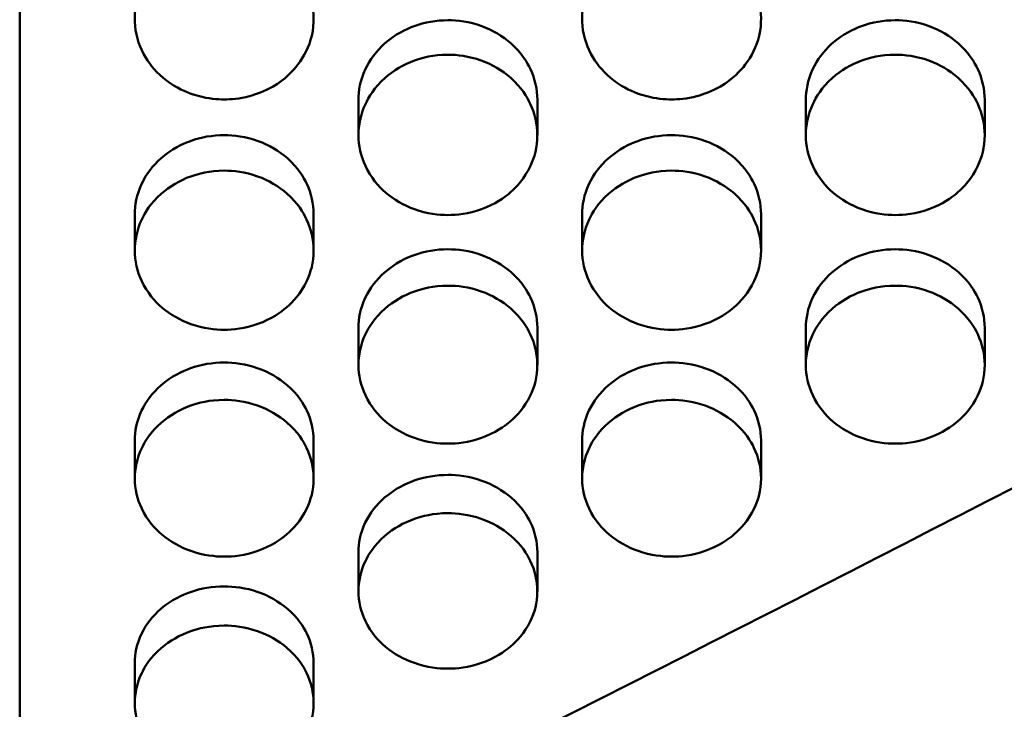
# Model space of a CAD drawing. Header units: millimetres. Extents: x 0 to 420, y 0 to 297.
# Tile 30 of 93: x 179.02 to 182.87, y 156.73 to 159.43. Entities that reach past the tile are written whole.
import ezdxf

# ---------------------------------------------------------------- set-up
doc = ezdxf.new("R2010")
doc.units = ezdxf.units.MM
doc.header["$LTSCALE"] = 0.75
doc.layers.add('Visible', color=7, linetype='Continuous', lineweight=50)

msp = doc.modelspace()

# ---------------------------------------------------------------- linework, layer by layer
at = {"layer": 'Visible', "extrusion": (0, 1, 0)}
for p, q in [((179.0199, 155.6337), (179.0199, 163.7455)), ((180.345, 158.9729), (180.345, 159.1104)), ((181.0448, 159.1105), (181.0448, 158.973)), ((182.095, 158.9729), (182.095, 159.1104)), ((182.7948, 159.1105), (182.7948, 158.973)), ((179.47, 158.5218), (179.47, 158.663)), ((180.1698, 158.6631), (180.1698, 158.5219)), ((181.22, 158.5218), (181.22, 158.663)), ((181.9198, 158.6631), (181.9198, 158.5219)), ((180.345, 158.0741), (180.345, 158.219)), ((181.0448, 158.2191), (181.0448, 158.0742)), ((182.095, 158.0741), (182.095, 158.219)), ((182.7948, 158.2191), (182.7948, 158.0742)), ((179.47, 157.6298), (179.47, 157.7784)), ((180.1698, 157.7785), (180.1698, 157.6299)), ((181.22, 157.6298), (181.22, 157.7784)), ((181.9198, 157.7785), (181.9198, 157.6299)), ((180.345, 157.189), (180.345, 157.3413)), ((181.0448, 157.3414), (181.0448, 157.1891)), ((179.47, 156.7519), (179.47, 156.9078)), ((180.1698, 156.9078), (180.1698, 156.752))]:
    msp.add_line(p, q, dxfattribs=at)
at = {"layer": 'Visible'}
for points, knots in [([(179.8199, 159.7448), (179.7751, 159.7448), (179.7399, 159.7374), (179.6812, 159.7207), (179.6495, 159.7065), (179.5867, 159.6669), (179.5538, 159.6382), (179.5002, 159.5648), (179.4841, 159.5247), (179.4693, 159.4546), (179.4666, 159.413), (179.4858, 159.3243), (179.5052, 159.2854), (179.5501, 159.2245), (179.5811, 159.1929), (179.659, 159.1459), (179.6931, 159.1338), (179.7586, 159.1157), (179.7932, 159.1131), (179.8199, 159.1131)], [-0.06026244, -0.06026244, -0.06026244, -0.06026244, -0.05541977, -0.05541977, -0.04891449, -0.04891449, -0.04129764, -0.04129764, -0.03325971, -0.03325971, -0.02615392, -0.02615392, -0.01931234, -0.01931234, -0.01304021, -0.01304021, -0.00799662, -0.00799662, -0.000001, -0.000001, -0.000001, -0.000001]), ([(179.8199, 159.1131), (179.8451, 159.1132), (179.879, 159.1155), (179.9436, 159.1328), (179.9767, 159.1442), (180.059, 159.1921), (180.0898, 159.2255), (180.1326, 159.2817), (180.1521, 159.3201), (180.1744, 159.4134), (180.1695, 159.4566), (180.1569, 159.5228), (180.1402, 159.5625), (180.0894, 159.635), (180.0564, 159.6639), (179.9953, 159.7041), (179.9628, 159.7191), (179.8844, 159.7421), (179.8463, 159.7447), (179.8199, 159.7448)], [-0.04129037, -0.04129037, -0.04129037, -0.04129037, -0.03853927, -0.03853927, -0.0368353, -0.0368353, -0.03443648, -0.03443648, -0.03119137, -0.03119137, -0.02723217, -0.02723217, -0.02091313, -0.02091313, -0.01417715, -0.01417715, -0.00790622, -0.00790622, -0.000001, -0.000001, -0.000001, -0.000001]), ([(181.5699, 159.7448), (181.5251, 159.7448), (181.4899, 159.7374), (181.4312, 159.7207), (181.3995, 159.7065), (181.3367, 159.6669), (181.3038, 159.6382), (181.2502, 159.5648), (181.2341, 159.5247), (181.2193, 159.4546), (181.2166, 159.413), (181.2358, 159.3243), (181.2552, 159.2854), (181.3001, 159.2245), (181.3311, 159.1929), (181.409, 159.1459), (181.443, 159.1338), (181.5086, 159.1157), (181.5432, 159.1131), (181.5699, 159.1131)], [-0.06021298, -0.06021298, -0.06021298, -0.06021298, -0.05538402, -0.05538402, -0.04888721, -0.04888721, -0.04127975, -0.04127975, -0.0332504, -0.0332504, -0.02614955, -0.02614955, -0.01931127, -0.01931127, -0.01304031, -0.01304031, -0.00799679, -0.00799679, -0.000001, -0.000001, -0.000001, -0.000001]), ([(181.5699, 159.1131), (181.5951, 159.1132), (181.6291, 159.1155), (181.6937, 159.1328), (181.7268, 159.1443), (181.809, 159.1921), (181.8398, 159.2255), (181.8827, 159.2817), (181.9021, 159.3202), (181.9244, 159.4134), (181.9195, 159.4566), (181.9068, 159.5229), (181.8902, 159.5626), (181.8393, 159.635), (181.8064, 159.6639), (181.7452, 159.7041), (181.7128, 159.7191), (181.6344, 159.7421), (181.5962, 159.7447), (181.5699, 159.7448)], [-0.04154459, -0.04154459, -0.04154459, -0.04154459, -0.03873497, -0.03873497, -0.03699455, -0.03699455, -0.03455167, -0.03455167, -0.03126814, -0.03126814, -0.02727339, -0.02727339, -0.02092915, -0.02092915, -0.01417582, -0.01417582, -0.00790496, -0.00790496, -0.000001, -0.000001, -0.000001, -0.000001]), ([(180.6949, 159.423), (180.6495, 159.4231), (180.6047, 159.4154), (180.5321, 159.3889), (180.4896, 159.369), (180.4146, 159.3023), (180.3893, 159.2689), (180.3521, 159.1884), (180.3452, 159.1473), (180.345, 159.111), (180.345, 159.1107), (180.345, 159.1104)], [-0.04923572, -0.04923572, -0.04923572, -0.04923572, -0.04464609, -0.04464609, -0.04130752, -0.04130752, -0.03871237, -0.03871237, -0.03583669, -0.03583669, -0.0358113, -0.0358113, -0.0358113, -0.0358113]), ([(181.0448, 159.1105), (181.0448, 159.1108), (181.0448, 159.1111), (181.0446, 159.1526), (181.0356, 159.1934), (181.0054, 159.2577), (180.9838, 159.2947), (180.909, 159.3611), (180.8703, 159.3842), (180.7783, 159.4178), (180.7319, 159.423), (180.6949, 159.423)], [-0.05135008, -0.05135008, -0.05135008, -0.05135008, -0.05122305, -0.05122305, -0.03319101, -0.03319101, -0.02082465, -0.02082465, -0.0111076, -0.0111076, 0, 0, 0, 0]), ([(182.4449, 159.423), (182.3994, 159.4231), (182.3547, 159.4154), (182.2821, 159.3889), (182.2396, 159.369), (182.1645, 159.3022), (182.1393, 159.2689), (182.1021, 159.1884), (182.0952, 159.1473), (182.095, 159.111), (182.095, 159.1107), (182.095, 159.1104)], [-0.05705517, -0.05705517, -0.05705517, -0.05705517, -0.0508014, -0.0508014, -0.04625288, -0.04625288, -0.04271742, -0.04271742, -0.0387994, -0.0387994, -0.03876482, -0.03876482, -0.03876482, -0.03876482]), ([(182.7948, 159.1105), (182.7948, 159.1108), (182.7948, 159.1111), (182.7946, 159.1526), (182.7856, 159.1934), (182.7554, 159.2577), (182.7338, 159.2947), (182.659, 159.3611), (182.6203, 159.3842), (182.5283, 159.4178), (182.4819, 159.423), (182.4449, 159.423)], [-0.05137204, -0.05137204, -0.05137204, -0.05137204, -0.05124489, -0.05124489, -0.03320301, -0.03320301, -0.02083116, -0.02083116, -0.0111103, -0.0111103, 0, 0, 0, 0]), ([(180.6949, 159.2882), (180.637, 159.2882), (180.5928, 159.2759), (180.5208, 159.2498), (180.4818, 159.2264), (180.4068, 159.1598), (180.3846, 159.1222), (180.3528, 159.0534), (180.3452, 159.0118), (180.3449, 158.9319), (180.3539, 158.8918), (180.3941, 158.8066), (180.4239, 158.773), (180.484, 158.7207), (180.5216, 158.6991), (180.6148, 158.6657), (180.659, 158.661), (180.6949, 158.661)], [-0.04806415, -0.04806415, -0.04806415, -0.04806415, -0.04611384, -0.04611384, -0.04317866, -0.04317866, -0.03947546, -0.03947546, -0.03375676, -0.03375676, -0.02743742, -0.02743742, -0.01987409, -0.01987409, -0.01075782, -0.01075782, -0.000001, -0.000001, -0.000001, -0.000001]), ([(180.6949, 158.661), (180.7294, 158.6611), (180.7745, 158.6653), (180.8801, 158.7035), (180.9156, 158.729), (180.9627, 158.7704), (180.9943, 158.8032), (181.033, 158.8859), (181.0449, 158.9255), (181.0446, 159.0158), (181.0354, 159.0573), (181.0049, 159.1224), (180.9829, 159.16), (180.9075, 159.2267), (180.8687, 159.2498), (180.7765, 159.2832), (180.7307, 159.2881), (180.6949, 159.2882)], [-0.168594, -0.168594, -0.168594, -0.168594, -0.1359364, -0.1359364, -0.102449, -0.102449, -0.0703838, -0.0703838, -0.0499417, -0.0499417, -0.0321984, -0.0321984, -0.0201278, -0.0201278, -0.0107272, -0.0107272, -0.000001, -0.000001, -0.000001, -0.000001]), ([(182.4449, 159.2882), (182.387, 159.2882), (182.3428, 159.2759), (182.2708, 159.2498), (182.2318, 159.2264), (182.1568, 159.1598), (182.1346, 159.1222), (182.1028, 159.0534), (182.0952, 159.0118), (182.0949, 158.9319), (182.1039, 158.8918), (182.1441, 158.8066), (182.1739, 158.773), (182.234, 158.7207), (182.2716, 158.6991), (182.3648, 158.6657), (182.409, 158.661), (182.4449, 158.661)], [-0.04807002, -0.04807002, -0.04807002, -0.04807002, -0.04611959, -0.04611959, -0.04318443, -0.04318443, -0.03948123, -0.03948123, -0.0337619, -0.0337619, -0.02744108, -0.02744108, -0.01987628, -0.01987628, -0.01075842, -0.01075842, -0.000001, -0.000001, -0.000001, -0.000001]), ([(182.4449, 158.661), (182.4794, 158.6611), (182.5245, 158.6653), (182.6301, 158.7035), (182.6656, 158.729), (182.7127, 158.7704), (182.7443, 158.8032), (182.783, 158.8859), (182.7949, 158.9255), (182.7946, 159.0158), (182.7854, 159.0573), (182.7549, 159.1224), (182.7329, 159.16), (182.6575, 159.2267), (182.6187, 159.2498), (182.5265, 159.2832), (182.4807, 159.2881), (182.4449, 159.2882)], [-0.1686285, -0.1686285, -0.1686285, -0.1686285, -0.1359728, -0.1359728, -0.1024831, -0.1024831, -0.0704104, -0.0704104, -0.0499615, -0.0499615, -0.0322109, -0.0322109, -0.020135, -0.020135, -0.0107302, -0.0107302, -0.000001, -0.000001, -0.000001, -0.000001]), ([(179.8199, 158.9734), (179.7745, 158.9735), (179.7297, 158.9658), (179.6571, 158.9395), (179.6146, 158.9198), (179.5396, 158.8535), (179.5143, 158.8203), (179.4771, 158.7404), (179.4702, 158.6996), (179.47, 158.6637), (179.47, 158.6633), (179.47, 158.663)], [-0.04923475, -0.04923475, -0.04923475, -0.04923475, -0.04464549, -0.04464549, -0.04130707, -0.04130707, -0.03871197, -0.03871197, -0.03583636, -0.03583636, -0.03581097, -0.03581097, -0.03581097, -0.03581097]), ([(180.1698, 158.6631), (180.1698, 158.6634), (180.1698, 158.6637), (180.1696, 158.7049), (180.1606, 158.7454), (180.1304, 158.8093), (180.1088, 158.846), (180.034, 158.9119), (179.9953, 158.9349), (179.9033, 158.9682), (179.8569, 158.9733), (179.8199, 158.9734)], [-0.05134389, -0.05134389, -0.05134389, -0.05134389, -0.05121687, -0.05121687, -0.03318687, -0.03318687, -0.0208222, -0.0208222, -0.01110658, -0.01110658, 0, 0, 0, 0]), ([(181.5699, 158.9734), (181.5244, 158.9735), (181.4797, 158.9658), (181.4071, 158.9395), (181.3646, 158.9198), (181.2896, 158.8535), (181.2643, 158.8203), (181.2271, 158.7404), (181.2202, 158.6996), (181.22, 158.6637), (181.22, 158.6633), (181.22, 158.663)], [-0.05704271, -0.05704271, -0.05704271, -0.05704271, -0.05079184, -0.05079184, -0.04624545, -0.04624545, -0.04271168, -0.04271168, -0.03879576, -0.03879576, -0.03876121, -0.03876121, -0.03876121, -0.03876121]), ([(181.9198, 158.6631), (181.9198, 158.6634), (181.9198, 158.6637), (181.9196, 158.7049), (181.9106, 158.7454), (181.8804, 158.8093), (181.8588, 158.846), (181.784, 158.9119), (181.7453, 158.9349), (181.6533, 158.9682), (181.6069, 158.9733), (181.5699, 158.9734)], [-0.05137385, -0.05137385, -0.05137385, -0.05137385, -0.05124673, -0.05124673, -0.03320405, -0.03320405, -0.02083176, -0.02083176, -0.01111057, -0.01111057, 0, 0, 0, 0]), ([(179.8199, 158.8348), (179.762, 158.8348), (179.7178, 158.8226), (179.6458, 158.7966), (179.6068, 158.7735), (179.5318, 158.7073), (179.5096, 158.67), (179.4778, 158.6017), (179.4702, 158.5604), (179.4699, 158.4811), (179.4789, 158.4413), (179.5191, 158.3567), (179.5489, 158.3233), (179.609, 158.2714), (179.6466, 158.25), (179.7398, 158.2169), (179.784, 158.2122), (179.8199, 158.2122)], [-0.0480639, -0.0480639, -0.0480639, -0.0480639, -0.04611376, -0.04611376, -0.04317857, -0.04317857, -0.03947537, -0.03947537, -0.03375672, -0.03375672, -0.02743742, -0.02743742, -0.0198741, -0.0198741, -0.01075782, -0.01075782, -0.000001, -0.000001, -0.000001, -0.000001]), ([(179.8199, 158.2122), (179.8544, 158.2123), (179.8995, 158.2165), (180.0051, 158.2544), (180.0406, 158.2797), (180.0877, 158.3208), (180.1193, 158.3534), (180.158, 158.4354), (180.1699, 158.4748), (180.1696, 158.5644), (180.1604, 158.6056), (180.1299, 158.6702), (180.1079, 158.7075), (180.0325, 158.7738), (179.9937, 158.7967), (179.9015, 158.8299), (179.8557, 158.8347), (179.8199, 158.8348)], [-0.1685636, -0.1685636, -0.1685636, -0.1685636, -0.1359122, -0.1359122, -0.1024307, -0.1024307, -0.0703707, -0.0703707, -0.0499327, -0.0499327, -0.0321935, -0.0321935, -0.0201252, -0.0201252, -0.0107261, -0.0107261, -0.000001, -0.000001, -0.000001, -0.000001]), ([(181.5699, 158.8348), (181.512, 158.8348), (181.4678, 158.8226), (181.3958, 158.7966), (181.3568, 158.7735), (181.2818, 158.7073), (181.2596, 158.67), (181.2278, 158.6017), (181.2202, 158.5604), (181.2199, 158.4811), (181.2289, 158.4413), (181.2691, 158.3567), (181.2989, 158.3233), (181.359, 158.2714), (181.3966, 158.25), (181.4898, 158.2169), (181.534, 158.2122), (181.5699, 158.2122)], [-0.04806868, -0.04806868, -0.04806868, -0.04806868, -0.04611811, -0.04611811, -0.04318278, -0.04318278, -0.03947935, -0.03947935, -0.03375994, -0.03375994, -0.02743954, -0.02743954, -0.01987522, -0.01987522, -0.01075812, -0.01075812, -0.000001, -0.000001, -0.000001, -0.000001]), ([(181.5699, 158.2122), (181.6044, 158.2123), (181.6495, 158.2165), (181.7551, 158.2544), (181.7906, 158.2797), (181.8377, 158.3208), (181.8693, 158.3534), (181.908, 158.4354), (181.9199, 158.4748), (181.9196, 158.5644), (181.9104, 158.6056), (181.8799, 158.6702), (181.8579, 158.7075), (181.7825, 158.7738), (181.7437, 158.7967), (181.6515, 158.8299), (181.6057, 158.8347), (181.5699, 158.8348)], [-0.1686453, -0.1686453, -0.1686453, -0.1686453, -0.1359829, -0.1359829, -0.1024883, -0.1024883, -0.0704138, -0.0704138, -0.0499636, -0.0499636, -0.032212, -0.032212, -0.0201356, -0.0201356, -0.0107305, -0.0107305, -0.000001, -0.000001, -0.000001, -0.000001]), ([(180.6949, 158.527), (180.6495, 158.5271), (180.6047, 158.5195), (180.5321, 158.4934), (180.4896, 158.4738), (180.4146, 158.408), (180.3893, 158.3751), (180.3521, 158.2958), (180.3452, 158.2553), (180.345, 158.2196), (180.345, 158.2193), (180.345, 158.219)], [-0.0570342, -0.0570342, -0.0570342, -0.0570342, -0.05078631, -0.05078631, -0.0462415, -0.0462415, -0.04270868, -0.04270868, -0.03879393, -0.03879393, -0.03875938, -0.03875938, -0.03875938, -0.03875938]), ([(181.0448, 158.2191), (181.0448, 158.2193), (181.0448, 158.2196), (181.0446, 158.2606), (181.0356, 158.3008), (181.0054, 158.3641), (180.9838, 158.4006), (180.909, 158.466), (180.8703, 158.4888), (180.7783, 158.5219), (180.7319, 158.527), (180.6949, 158.527)], [-0.05134852, -0.05134852, -0.05134852, -0.05134852, -0.05122145, -0.05122145, -0.03319038, -0.03319038, -0.02082433, -0.02082433, -0.01110741, -0.01110741, 0, 0, 0, 0]), ([(182.4449, 158.527), (182.3994, 158.5271), (182.3547, 158.5195), (182.2821, 158.4934), (182.2396, 158.4738), (182.1645, 158.408), (182.1393, 158.3751), (182.1021, 158.2958), (182.0952, 158.2553), (182.095, 158.2196), (182.095, 158.2193), (182.095, 158.219)], [-0.05705678, -0.05705678, -0.05705678, -0.05705678, -0.05080285, -0.05080285, -0.04625426, -0.04625426, -0.0427187, -0.0427187, -0.03880034, -0.03880034, -0.03876576, -0.03876576, -0.03876576, -0.03876576]), ([(182.7948, 158.2191), (182.7948, 158.2193), (182.7948, 158.2196), (182.7946, 158.2606), (182.7856, 158.3008), (182.7554, 158.3641), (182.7338, 158.4006), (182.659, 158.466), (182.6203, 158.4888), (182.5283, 158.5219), (182.4819, 158.527), (182.4449, 158.527)], [-0.05135821, -0.05135821, -0.05135821, -0.05135821, -0.05123116, -0.05123116, -0.03319622, -0.03319622, -0.02082767, -0.02082767, -0.01110886, -0.01110886, 0, 0, 0, 0]), ([(180.6949, 158.3847), (180.637, 158.3848), (180.5928, 158.3727), (180.5208, 158.3468), (180.4818, 158.3238), (180.4068, 158.2582), (180.3846, 158.2211), (180.3528, 158.1534), (180.3452, 158.1124), (180.3449, 158.0337), (180.3539, 157.9942), (180.3941, 157.9102), (180.4239, 157.8771), (180.484, 157.8256), (180.5216, 157.8044), (180.6148, 157.7715), (180.659, 157.7668), (180.6949, 157.7669)], [-0.04806555, -0.04806555, -0.04806555, -0.04806555, -0.0461152, -0.0461152, -0.04317996, -0.04317996, -0.03947669, -0.03947669, -0.0337578, -0.0337578, -0.02743813, -0.02743813, -0.01987448, -0.01987448, -0.01075791, -0.01075791, -0.000001, -0.000001, -0.000001, -0.000001]), ([(180.6949, 157.7669), (180.7294, 157.7669), (180.7745, 157.7711), (180.8801, 157.8088), (180.9156, 157.8339), (180.9627, 157.8746), (180.9943, 157.9069), (181.033, 157.9883), (181.0449, 158.0274), (181.0446, 158.1163), (181.0354, 158.1572), (181.0049, 158.2213), (180.9829, 158.2584), (180.9075, 158.3241), (180.8687, 158.3469), (180.7765, 158.3799), (180.7307, 158.3846), (180.6949, 158.3847)], [-0.1685716, -0.1685716, -0.1685716, -0.1685716, -0.1359211, -0.1359211, -0.1024399, -0.1024399, -0.0703797, -0.0703797, -0.0499397, -0.0499397, -0.0321977, -0.0321977, -0.0201275, -0.0201275, -0.010727, -0.010727, -0.000001, -0.000001, -0.000001, -0.000001]), ([(182.4449, 158.3847), (182.387, 158.3848), (182.3428, 158.3727), (182.2708, 158.3468), (182.2318, 158.3238), (182.1568, 158.2582), (182.1346, 158.2211), (182.1028, 158.1534), (182.0952, 158.1124), (182.0949, 158.0337), (182.1039, 157.9942), (182.1441, 157.9102), (182.1739, 157.8771), (182.234, 157.8256), (182.2716, 157.8044), (182.3648, 157.7715), (182.409, 157.7668), (182.4449, 157.7669)], [-0.04806901, -0.04806901, -0.04806901, -0.04806901, -0.046119, -0.046119, -0.04318412, -0.04318412, -0.03948126, -0.03948126, -0.03376221, -0.03376221, -0.02744125, -0.02744125, -0.01987634, -0.01987634, -0.01075844, -0.01075844, -0.000001, -0.000001, -0.000001, -0.000001]), ([(182.4449, 157.7669), (182.4794, 157.7669), (182.5245, 157.7711), (182.6301, 157.8088), (182.6656, 157.8339), (182.7127, 157.8746), (182.7443, 157.9069), (182.783, 157.9883), (182.7949, 158.0274), (182.7946, 158.1163), (182.7854, 158.1572), (182.7549, 158.2213), (182.7329, 158.2584), (182.6575, 158.3241), (182.6187, 158.3469), (182.5265, 158.3799), (182.4807, 158.3846), (182.4449, 158.3847)], [-0.1686065, -0.1686065, -0.1686065, -0.1686065, -0.1359527, -0.1359527, -0.1024655, -0.1024655, -0.0703959, -0.0703959, -0.0499505, -0.0499505, -0.0322041, -0.0322041, -0.0201312, -0.0201312, -0.0107286, -0.0107286, -0.000001, -0.000001, -0.000001, -0.000001]), ([(182.095, 158.219), (182.095, 158.2193), (182.095, 158.2197), (182.095, 158.22), (182.095, 158.22), (182.095, 158.2201)], [-0.03883120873, -0.03883120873, -0.03883120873, -0.03883120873, -0.03879352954, -0.03879352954, -0.03879201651, -0.03879201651, -0.03879201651, -0.03879201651]), ([(179.8199, 158.084), (179.7745, 158.0841), (179.7297, 158.0766), (179.6571, 158.0506), (179.6146, 158.0312), (179.5396, 157.9659), (179.5143, 157.9333), (179.4771, 157.8546), (179.4702, 157.8144), (179.47, 157.779), (179.47, 157.7787), (179.47, 157.7784)], [-0.0570395, -0.0570395, -0.0570395, -0.0570395, -0.05079022, -0.05079022, -0.04624443, -0.04624443, -0.04271085, -0.04271085, -0.03879519, -0.03879519, -0.03876063, -0.03876063, -0.03876063, -0.03876063]), ([(180.1698, 157.7785), (180.1698, 157.7787), (180.1698, 157.779), (180.1696, 157.8197), (180.1606, 157.8595), (180.1304, 157.9224), (180.1088, 157.9586), (180.034, 158.0235), (179.9953, 158.0461), (179.9033, 158.0789), (179.8569, 158.084), (179.8199, 158.084)], [-0.05134733, -0.05134733, -0.05134733, -0.05134733, -0.05122034, -0.05122034, -0.03318901, -0.03318901, -0.02082344, -0.02082344, -0.01110713, -0.01110713, 0, 0, 0, 0]), ([(181.5699, 158.084), (181.5244, 158.0841), (181.4797, 158.0766), (181.4071, 158.0506), (181.3646, 158.0312), (181.2896, 157.9659), (181.2643, 157.9333), (181.2271, 157.8546), (181.2202, 157.8144), (181.22, 157.779), (181.22, 157.7787), (181.22, 157.7784)], [-0.05705022, -0.05705022, -0.05705022, -0.05705022, -0.05079814, -0.05079814, -0.04625068, -0.04625068, -0.04271592, -0.04271592, -0.03879862, -0.03879862, -0.03876405, -0.03876405, -0.03876405, -0.03876405]), ([(181.9198, 157.7785), (181.9198, 157.7787), (181.9198, 157.779), (181.9196, 157.8197), (181.9106, 157.8595), (181.8804, 157.9224), (181.8588, 157.9586), (181.784, 158.0235), (181.7453, 158.0461), (181.6533, 158.0789), (181.6069, 158.084), (181.5699, 158.084)], [-0.0513515, -0.0513515, -0.0513515, -0.0513515, -0.05122446, -0.05122446, -0.03319188, -0.03319188, -0.02082514, -0.02082514, -0.01110778, -0.01110778, 0, 0, 0, 0]), ([(179.8199, 157.938), (179.762, 157.9381), (179.7178, 157.9261), (179.6458, 157.9004), (179.6068, 157.8776), (179.5318, 157.8125), (179.5096, 157.7757), (179.4778, 157.7085), (179.4702, 157.6678), (179.4699, 157.5897), (179.4789, 157.5505), (179.5191, 157.4672), (179.5489, 157.4344), (179.609, 157.3833), (179.6466, 157.3622), (179.7398, 157.3296), (179.784, 157.325), (179.8199, 157.325)], [-0.04806718, -0.04806718, -0.04806718, -0.04806718, -0.04611688, -0.04611688, -0.04318159, -0.04318159, -0.03947825, -0.03947825, -0.03375913, -0.03375913, -0.02743905, -0.02743905, -0.019875, -0.019875, -0.01075806, -0.01075806, -0.000001, -0.000001, -0.000001, -0.000001]), ([(179.8199, 157.325), (179.8544, 157.3251), (179.8995, 157.3292), (180.0051, 157.3666), (180.0406, 157.3915), (180.0877, 157.4319), (180.1193, 157.464), (180.158, 157.5447), (180.1699, 157.5835), (180.1696, 157.6717), (180.1604, 157.7123), (180.1299, 157.7759), (180.1079, 157.8127), (180.0325, 157.8779), (179.9937, 157.9005), (179.9015, 157.9332), (179.8557, 157.938), (179.8199, 157.938)], [-0.168569, -0.168569, -0.168569, -0.168569, -0.1359201, -0.1359201, -0.1024388, -0.1024388, -0.0703761, -0.0703761, -0.0499365, -0.0499365, -0.0321959, -0.0321959, -0.0201265, -0.0201265, -0.0107267, -0.0107267, -0.000001, -0.000001, -0.000001, -0.000001]), ([(181.5699, 157.938), (181.512, 157.9381), (181.4678, 157.9261), (181.3958, 157.9004), (181.3568, 157.8776), (181.2818, 157.8125), (181.2596, 157.7757), (181.2278, 157.7085), (181.2202, 157.6678), (181.2199, 157.5897), (181.2289, 157.5505), (181.2691, 157.4672), (181.2989, 157.4344), (181.359, 157.3833), (181.3966, 157.3622), (181.4898, 157.3296), (181.534, 157.325), (181.5699, 157.325)], [-0.04806673, -0.04806673, -0.04806673, -0.04806673, -0.0461169, -0.0461169, -0.04318203, -0.04318203, -0.03947918, -0.03947918, -0.03376038, -0.03376038, -0.02744004, -0.02744004, -0.01987569, -0.01987569, -0.01075825, -0.01075825, -0.000001, -0.000001, -0.000001, -0.000001]), ([(181.5699, 157.325), (181.6044, 157.3251), (181.6495, 157.3292), (181.7551, 157.3666), (181.7906, 157.3915), (181.8377, 157.4319), (181.8693, 157.464), (181.908, 157.5447), (181.9199, 157.5835), (181.9196, 157.6717), (181.9104, 157.7123), (181.8799, 157.7759), (181.8579, 157.8127), (181.7825, 157.8779), (181.7437, 157.9005), (181.6515, 157.9332), (181.6057, 157.938), (181.5699, 157.938)], [-0.1685891, -0.1685891, -0.1685891, -0.1685891, -0.1359366, -0.1359366, -0.1024519, -0.1024519, -0.0703859, -0.0703859, -0.0499432, -0.0499432, -0.0321994, -0.0321994, -0.0201284, -0.0201284, -0.0107274, -0.0107274, -0.000001, -0.000001, -0.000001, -0.000001]), ([(181.22, 157.7784), (181.22, 157.7787), (181.22, 157.7791), (181.22, 157.7794), (181.22, 157.7794), (181.22, 157.7794)], [-0.038831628, -0.038831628, -0.038831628, -0.038831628, -0.03879394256, -0.03879394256, -0.03879276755, -0.03879276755, -0.03879276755, -0.03879276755]), ([(180.6949, 157.6445), (180.6495, 157.6445), (180.6047, 157.6371), (180.5321, 157.6114), (180.4896, 157.5921), (180.4146, 157.5273), (180.3893, 157.4949), (180.3521, 157.4169), (180.3452, 157.377), (180.345, 157.3419), (180.345, 157.3416), (180.345, 157.3413)], [-0.05704643, -0.05704643, -0.05704643, -0.05704643, -0.05079552, -0.05079552, -0.04624863, -0.04624863, -0.0427142, -0.0427142, -0.03879735, -0.03879735, -0.03876278, -0.03876278, -0.03876278, -0.03876278]), ([(181.0448, 157.3414), (181.0448, 157.3416), (181.0448, 157.3419), (181.0446, 157.3822), (181.0356, 157.4218), (181.0054, 157.4841), (180.9838, 157.52), (180.909, 157.5844), (180.8703, 157.6068), (180.7783, 157.6394), (180.7319, 157.6444), (180.6949, 157.6445)], [-0.05134457, -0.05134457, -0.05134457, -0.05134457, -0.05121753, -0.05121753, -0.03318738, -0.03318738, -0.02082249, -0.02082249, -0.01110668, -0.01110668, 0, 0, 0, 0]), ([(180.6949, 157.4948), (180.637, 157.4949), (180.5928, 157.4829), (180.5208, 157.4575), (180.4818, 157.4349), (180.4068, 157.3703), (180.3846, 157.3338), (180.3528, 157.2671), (180.3452, 157.2268), (180.3449, 157.1493), (180.3539, 157.1104), (180.3941, 157.0278), (180.4239, 156.9952), (180.484, 156.9446), (180.5216, 156.9237), (180.6148, 156.8913), (180.659, 156.8867), (180.6949, 156.8868)], [-0.04806885, -0.04806885, -0.04806885, -0.04806885, -0.04611865, -0.04611865, -0.04318344, -0.04318344, -0.03948019, -0.03948019, -0.03376094, -0.03376094, -0.02744024, -0.02744024, -0.01987562, -0.01987562, -0.01075824, -0.01075824, -0.000001, -0.000001, -0.000001, -0.000001]), ([(180.6949, 156.8868), (180.7294, 156.8868), (180.7745, 156.891), (180.8801, 156.928), (180.9156, 156.9527), (180.9627, 156.9928), (180.9943, 157.0246), (181.033, 157.1047), (181.0449, 157.1431), (181.0446, 157.2306), (181.0354, 157.2709), (181.0049, 157.334), (180.9829, 157.3705), (180.9075, 157.4352), (180.8687, 157.4576), (180.7765, 157.49), (180.7307, 157.4947), (180.6949, 157.4948)], [-0.1685534, -0.1685534, -0.1685534, -0.1685534, -0.1359085, -0.1359085, -0.1024309, -0.1024309, -0.0703713, -0.0703713, -0.0499334, -0.0499334, -0.0321941, -0.0321941, -0.0201255, -0.0201255, -0.0107262, -0.0107262, -0.000001, -0.000001, -0.000001, -0.000001]), ([(180.345, 157.3413), (180.345, 157.3416), (180.345, 157.3419), (180.345, 157.3423), (180.345, 157.3423), (180.345, 157.3423)], [-0.03883267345, -0.03883267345, -0.03883267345, -0.03883267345, -0.03879498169, -0.03879498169, -0.0387943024, -0.0387943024, -0.0387943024, -0.0387943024]), ([(179.8199, 157.2085), (179.7745, 157.2085), (179.7297, 157.2011), (179.6571, 157.1756), (179.6146, 157.1565), (179.5396, 157.0923), (179.5143, 157.0602), (179.4771, 156.9827), (179.4702, 156.9432), (179.47, 156.9084), (179.47, 156.9081), (179.47, 156.9078)], [-0.05704865, -0.05704865, -0.05704865, -0.05704865, -0.05079685, -0.05079685, -0.04624942, -0.04624942, -0.04271463, -0.04271463, -0.03879745, -0.03879745, -0.03876288, -0.03876288, -0.03876288, -0.03876288]), ([(180.1698, 156.9078), (180.1698, 156.9081), (180.1698, 156.9084), (180.1696, 156.9484), (180.1606, 156.9876), (180.1304, 157.0494), (180.1088, 157.085), (180.034, 157.1489), (179.9953, 157.1711), (179.9033, 157.2035), (179.8569, 157.2084), (179.8199, 157.2085)], [-0.05135126, -0.05135126, -0.05135126, -0.05135126, -0.05122423, -0.05122423, -0.0331917, -0.0331917, -0.02082503, -0.02082503, -0.01110778, -0.01110778, 0, 0, 0, 0]), ([(179.8199, 157.0551), (179.762, 157.0552), (179.7178, 157.0434), (179.6458, 157.0182), (179.6068, 156.9957), (179.5318, 156.9317), (179.5096, 156.8955), (179.4778, 156.8293), (179.4702, 156.7893), (179.4699, 156.7125), (179.4789, 156.674), (179.5191, 156.592), (179.5489, 156.5598), (179.609, 156.5095), (179.6467, 156.4888), (179.7398, 156.4567), (179.784, 156.4522), (179.8199, 156.4522)], [-0.0480686, -0.0480686, -0.0480686, -0.0480686, -0.04611828, -0.04611828, -0.04318314, -0.04318314, -0.03947996, -0.03947996, -0.03376085, -0.03376085, -0.02744043, -0.02744043, -0.01987596, -0.01987596, -0.01075833, -0.01075833, -0.000001, -0.000001, -0.000001, -0.000001]), ([(179.8199, 156.4522), (179.8544, 156.4523), (179.8995, 156.4564), (180.0051, 156.4931), (180.0406, 156.5176), (180.0877, 156.5573), (180.1193, 156.5889), (180.158, 156.6683), (180.1699, 156.7064), (180.1696, 156.7932), (180.1604, 156.8331), (180.1299, 156.8957), (180.1079, 156.9318), (180.0325, 156.996), (179.9937, 157.0183), (179.9015, 157.0504), (179.8557, 157.0551), (179.8199, 157.0551)], [-0.1685848, -0.1685848, -0.1685848, -0.1685848, -0.1359358, -0.1359358, -0.1024526, -0.1024526, -0.0703857, -0.0703857, -0.049943, -0.049943, -0.0321992, -0.0321992, -0.0201283, -0.0201283, -0.0107274, -0.0107274, -0.000001, -0.000001, -0.000001, -0.000001])]:
    msp.add_open_spline(points, degree=3, knots=knots, dxfattribs=at)
for points in [[(185.946, 159.1784), (183.6373, 157.9585), (181.3286, 156.7744), (179.0199, 155.6337)], [(181.0448, 159.1113), (181.0448, 159.1111), (181.0448, 159.1108), (181.0448, 159.1105)], [(182.095, 159.1104), (182.095, 159.1107), (182.095, 159.1111), (182.095, 159.1114)], [(182.7948, 159.1114), (182.7948, 159.1111), (182.7948, 159.1108), (182.7948, 159.1105)], [(181.22, 158.663), (181.22, 158.6634), (181.22, 158.6637), (181.22, 158.664)], [(181.9198, 158.664), (181.9198, 158.6637), (181.9198, 158.6634), (181.9198, 158.6631)], [(180.345, 158.219), (180.345, 158.2193), (180.345, 158.2197), (180.345, 158.22)], [(181.0448, 158.2199), (181.0448, 158.2196), (181.0448, 158.2193), (181.0448, 158.2191)], [(182.7948, 158.2199), (182.7948, 158.2196), (182.7948, 158.2193), (182.7948, 158.2191)], [(180.1698, 157.7793), (180.1698, 157.779), (180.1698, 157.7787), (180.1698, 157.7785)], [(181.9198, 157.7792), (181.9198, 157.779), (181.9198, 157.7787), (181.9198, 157.7785)], [(181.0448, 157.3421), (181.0448, 157.3418), (181.0448, 157.3416), (181.0448, 157.3414)], [(185.9146, 157.3143), (183.8577, 156.2622), (181.8007, 155.2418), (179.7438, 154.2583)], [(180.1698, 156.9086), (180.1698, 156.9083), (180.1698, 156.9081), (180.1698, 156.9078)]]:
    msp.add_open_spline(points, degree=3, dxfattribs=at)

doc.saveas('drawing.dxf')
